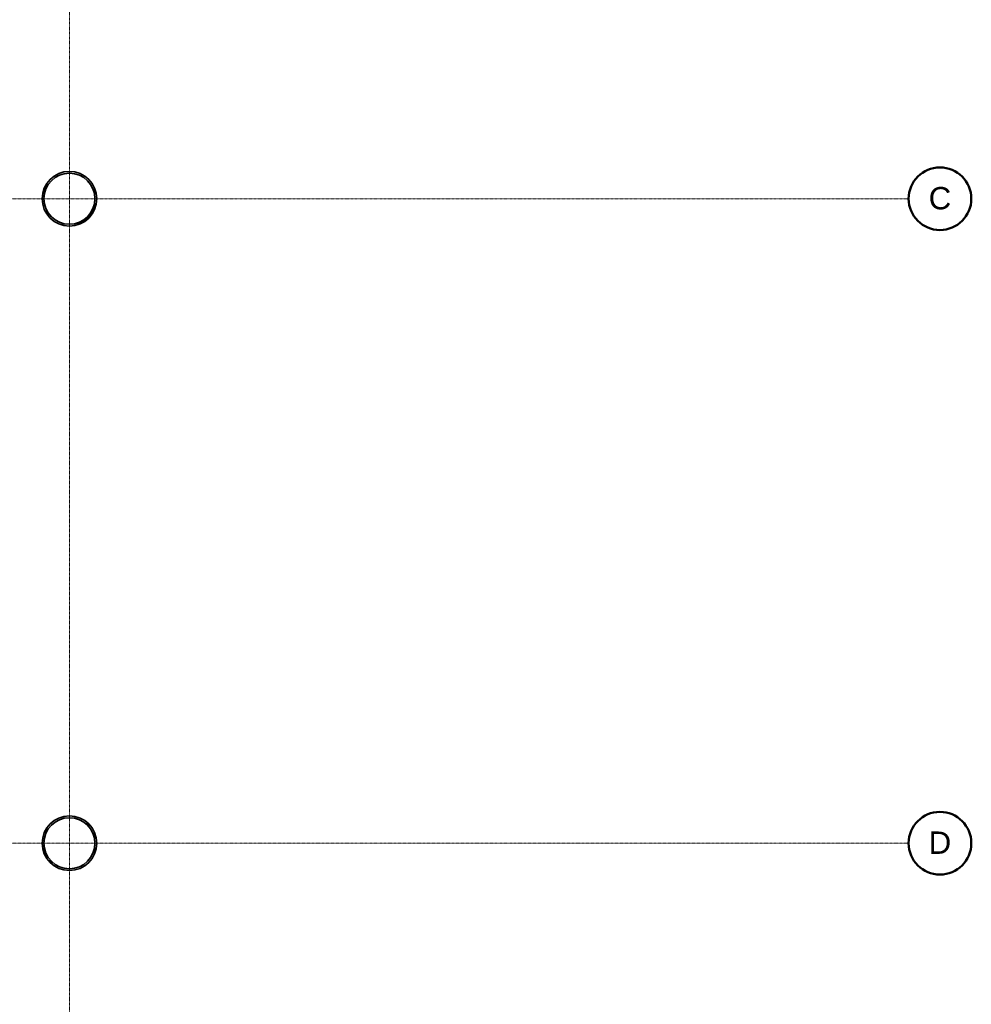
# Model space of a CAD drawing. Header units: millimetres. Extents: x -281 to 121694, y -16481 to 65128.
# Tile 246 of 256: x 90444 to 101073, y 34600 to 45600. Entities that reach past the tile are written whole.
import ezdxf

# ---------------------------------------------------------------- set-up
doc = ezdxf.new("R2010")
doc.units = ezdxf.units.MM
doc.linetypes.add('Grid Line', pattern=[12, 6, -2, 2, -2])
for name, color, linetype, lineweight in [('A--L$07A__Stramien', 1, 'Continuous', 5), ('A--L28__Hoofddraagconstructies', 3, 'Continuous', 5), ('A--T$07A__Stramien', 1, 'Continuous', 50)]:
    doc.layers.add(name, color=color, linetype=linetype, lineweight=lineweight)
doc.styles.add('Arial', font='arial.ttf', dxfattribs={"height": 250})

# ---------------------------------------------------------------- blocks, each defined once
blk = doc.blocks.new('28_SCO_TLB_column steel circular hollow section - Ø610x20-V22-L_80_ 12')
at = {"layer": 'A--L28__Hoofddraagconstructies', "lineweight": 13}
h = blk.add_hatch(dxfattribs=at)
h.set_pattern_fill('FP_49', color=256, style=0, pattern_type=2)
h.set_pattern_definition([(45, (-91000, -36400), (-500, 500), []), (45, (-90830, -36400), (-500, 500), []), (45, (-90820, -36400), (-500, 500), []), (45, (-90810, -36400), (-500, 500), []), (45, (-90800, -36400), (-500, 500), []), (45, (-90790, -36400), (-500, 500), []), (45, (-90780, -36400), (-500, 500), []), (45, (-90770, -36400), (-500, 500), [])])
h.paths.add_polyline_path([(0, -305), (60, -299), (117, -282), (169, -254), (219, -212), (255, -168), (282, -117), (299, -59), (305, 0), (299, 60), (282, 117), (254, 169), (216, 216), (169, 254), (117, 282), (60, 299), (0, 305), (-60, 299), (-117, 282), (-169, 254), (-219, 212), (-255, 168), (-282, 117), (-299, 59), (-305, 0), (-299, -60), (-282, -117), (-254, -169), (-216, -216), (-169, -254), (-117, -282), (-60, -299), (-30, -302)])
h.paths.add_polyline_path([(0, -283), (-30, -283), (-88, -271), (-142, -247), (-191, -212), (-231, -168), (-260, -116), (-279, -59), (-285, 0), (-279, 59), (-260, 117), (-229, 169), (-191, 212), (-142, 247), (-88, 271), (-30, 283), (30, 283), (88, 271), (143, 247), (191, 212), (231, 168), (260, 116), (279, 59), (285, 0), (279, -59), (260, -117), (229, -169), (191, -212), (143, -247), (88, -271), (30, -283)])
at = {"layer": 'A--L28__Hoofddraagconstructies', "color": 250, "lineweight": 35}
for radius, start, end in [(305, 360, 180), (285, 0, 180), (305, 180, 360), (285, 180, 0)]:
    blk.add_arc((0, 0), radius, start, end, dxfattribs=at)
blk = doc.blocks.new('28_SCO_TLB_column steel circular hollow section - Ø610x20-V23-L_80_ 12')
at = {"layer": 'A--L28__Hoofddraagconstructies', "lineweight": 13}
h = blk.add_hatch(dxfattribs=at)
h.set_pattern_fill('FP_51', color=256, style=0, pattern_type=2)
h.set_pattern_definition([(45, (-91000, -43600), (-500, 500), []), (45, (-90830, -43600), (-500, 500), []), (45, (-90820, -43600), (-500, 500), []), (45, (-90810, -43600), (-500, 500), []), (45, (-90800, -43600), (-500, 500), []), (45, (-90790, -43600), (-500, 500), []), (45, (-90780, -43600), (-500, 500), []), (45, (-90770, -43600), (-500, 500), [])])
h.paths.add_polyline_path([(0, -305), (60, -299), (117, -282), (169, -254), (219, -212), (255, -168), (282, -117), (299, -59), (305, 0), (299, 60), (282, 117), (254, 169), (216, 216), (169, 254), (113, 283), (60, 299), (0, 305), (-60, 299), (-117, 282), (-169, 254), (-219, 212), (-255, 168), (-282, 117), (-299, 59), (-305, 0), (-299, -60), (-282, -117), (-254, -169), (-216, -216), (-169, -254), (-117, -282), (-60, -299), (-30, -302)])
h.paths.add_polyline_path([(0, -283), (-30, -283), (-88, -271), (-142, -247), (-191, -212), (-231, -168), (-260, -116), (-279, -59), (-285, 0), (-279, 59), (-260, 117), (-229, 169), (-191, 212), (-142, 247), (-88, 271), (-30, 283), (30, 283), (88, 271), (143, 247), (191, 212), (231, 168), (260, 116), (279, 59), (285, 0), (279, -59), (260, -117), (229, -169), (191, -212), (143, -247), (88, -271), (30, -283)])
at = {"layer": 'A--L28__Hoofddraagconstructies', "color": 250, "lineweight": 35}
for radius, start, end in [(305, 360, 180), (285, 0, 180), (305, 180, 360), (285, 180, 0)]:
    blk.add_arc((0, 0), radius, start, end, dxfattribs=at)
blk = doc.blocks.new('TBR-B-BWK-C-NIE-ARC-R25_rvt-1-L_80_ 12')
at = {"layer": 'A--L28__Hoofddraagconstructies', "color": 254, "lineweight": 13}
for name, p in [('28_SCO_TLB_column steel circular hollow section - Ø610x20-V23-L_80_ 12', (91000, 43600)), ('28_SCO_TLB_column steel circular hollow section - Ø610x20-V22-L_80_ 12', (91000, 36400))]:
    blk.add_blockref(name, p, dxfattribs=at)
blk = doc.blocks.new('Grid - NLRS_00_LAB_UN_grid head_gen_cpz-378613-L_80_ 12')
at = {"layer": 'A--T$07A__Stramien'}
blk.add_circle((0, 0), 3.5, dxfattribs=at)

msp = doc.modelspace()

# ---------------------------------------------------------------- linework, layer by layer
at = {"layer": 'A--L$07A__Stramien', "linetype": 'Grid Line'}
for p, q in [((91000, 64428.4), (91000, 5044.8)), ((100373, 43600), (-281.1, 43600)), ((100373, 36400), (-281.1, 36400))]:
    msp.add_line(p, q, dxfattribs=at)

# ---------------------------------------------------------------- block references
at = {"lineweight": 5}
msp.add_blockref('TBR-B-BWK-C-NIE-ARC-R25_rvt-1-L_80_ 12', (0, 0), dxfattribs=at)
at = {"layer": 'A--T$07A__Stramien', "xscale": 99.99999999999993, "yscale": 99.99999999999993, "zscale": 99.99999999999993, "rotation": 90}
for p in [(100723, 43600), (100723, 36400)]:
    msp.add_blockref('Grid - NLRS_00_LAB_UN_grid head_gen_cpz-378613-L_80_ 12', p, dxfattribs=at)

# ---------------------------------------------------------------- texts
at = {"layer": 'A--T$07A__Stramien', "lineweight": 5, "char_height": 250, "width": 304.641, "attachment_point": 1, "style": 'Arial'}
for s, insert in [('C', (100596.6, 43730.9)), ('D', (100596.6, 36530.9))]:
    msp.add_mtext(s, dxfattribs=dict(at, insert=insert))

doc.saveas('drawing.dxf')
